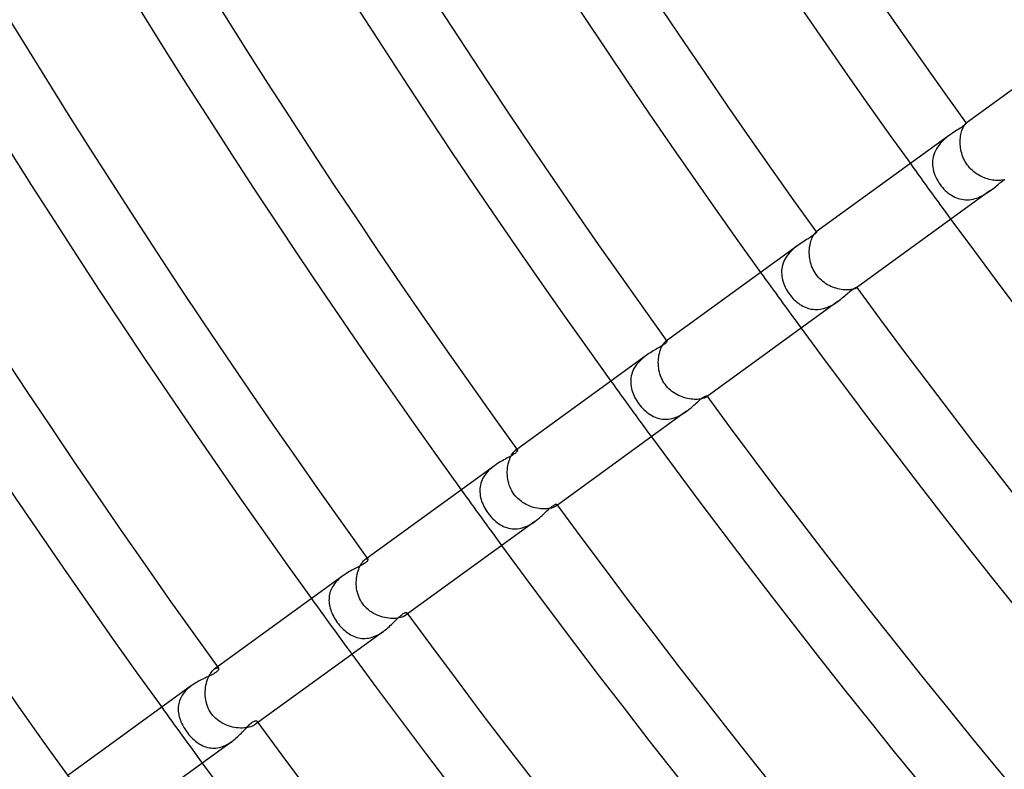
# Model space of a CAD drawing. Header units: millimetres. Extents: x -660 to 660, y -630 to 630.
# Tile 7 of 125: x -419 to -362, y -300 to -256. Entities that reach past the tile are written whole.
import ezdxf

# ---------------------------------------------------------------- set-up
doc = ezdxf.new("R2010")
doc.units = ezdxf.units.MM
doc.layers.add('HIDDEN', color=7, linetype='Continuous')
doc.layers.add('THICK', color=7, linetype='Continuous')

msp = doc.modelspace()

# ---------------------------------------------------------------- linework, layer by layer
at = {"layer": 'HIDDEN'}
for p, q in [((-364.458, -262.579), (-364.435, -262.51)), ((-364.435, -262.51), (-364.41, -262.448)), ((-364.41, -262.448), (-364.385, -262.391)), ((-364.385, -262.391), (-364.361, -262.34)), ((-364.361, -262.34), (-364.337, -262.296)), ((-364.337, -262.296), (-364.314, -262.259)), ((-364.314, -262.259), (-364.292, -262.227)), ((-364.292, -262.227), (-364.272, -262.201)), ((-364.272, -262.201), (-364.255, -262.18)), ((-364.255, -262.18), (-364.241, -262.165)), ((-364.241, -262.165), (-364.229, -262.156)), ((-364.218, -262.148), (-364.229, -262.156)), ((-364.229, -262.156), (-364.226, -262.154)), ((-364.226, -262.154), (-364.223, -262.152)), ((-364.223, -262.152), (-364.22, -262.151)), ((-364.22, -262.151), (-364.218, -262.15)), ((-364.218, -262.15), (-364.217, -262.151)), ((-364.217, -262.151), (-364.216, -262.151)), ((-365.463, -263.072), (-365.553, -263.155)), ((-365.37, -262.993), (-365.463, -263.072)), ((-365.276, -262.919), (-365.37, -262.993)), ((-365.182, -262.848), (-365.276, -262.919)), ((-364.559, -263.185), (-364.554, -263.088)), ((-364.554, -263.088), (-364.545, -262.994)), ((-364.545, -262.994), (-364.533, -262.902)), ((-364.533, -262.902), (-364.518, -262.814)), ((-364.518, -262.814), (-364.5, -262.731)), ((-364.5, -262.731), (-364.48, -262.652)), ((-364.48, -262.652), (-364.458, -262.579)), ((-365.942, -263.642), (-366, -263.751)), ((-365.876, -263.536), (-365.942, -263.642)), ((-365.804, -263.435), (-365.876, -263.536)), ((-365.725, -263.337), (-365.804, -263.435)), ((-365.641, -263.243), (-365.725, -263.337)), ((-365.553, -263.155), (-365.641, -263.243)), ((-364.56, -263.284), (-364.559, -263.185)), ((-364.556, -263.385), (-364.56, -263.284)), ((-364.549, -263.487), (-364.556, -263.385)), ((-364.537, -263.589), (-364.549, -263.487)), ((-364.52, -263.692), (-364.537, -263.589)), ((-366.146, -264.214), (-366.16, -264.333)), ((-366.123, -264.096), (-366.146, -264.214)), ((-366.091, -263.979), (-366.123, -264.096)), ((-366.05, -263.864), (-366.091, -263.979)), ((-366, -263.751), (-366.05, -263.864)), ((-364.498, -263.795), (-364.52, -263.692)), ((-364.472, -263.897), (-364.498, -263.795)), ((-364.44, -263.999), (-364.472, -263.897)), ((-364.404, -264.099), (-364.44, -263.999)), ((-364.363, -264.197), (-364.404, -264.099)), ((-364.316, -264.294), (-364.363, -264.197)), ((-366.16, -264.333), (-366.165, -264.453)), ((-366.165, -264.453), (-366.162, -264.574)), ((-366.162, -264.574), (-366.15, -264.694)), ((-366.15, -264.694), (-366.13, -264.813)), ((-364.265, -264.388), (-364.316, -264.294)), ((-364.209, -264.48), (-364.265, -264.388)), ((-364.148, -264.569), (-364.209, -264.48)), ((-364.083, -264.653), (-364.148, -264.569)), ((-364.014, -264.734), (-364.083, -264.653)), ((-363.941, -264.812), (-364.014, -264.734)), ((-366.13, -264.813), (-366.103, -264.932)), ((-366.103, -264.932), (-366.068, -265.05)), ((-366.068, -265.05), (-366.026, -265.166)), ((-366.026, -265.166), (-365.977, -265.28)), ((-365.977, -265.28), (-365.923, -265.393)), ((-363.864, -264.885), (-363.941, -264.812)), ((-363.784, -264.955), (-363.864, -264.885)), ((-363.7, -265.02), (-363.784, -264.955)), ((-363.614, -265.081), (-363.7, -265.02)), ((-363.525, -265.138), (-363.614, -265.081)), ((-363.435, -265.19), (-363.525, -265.138)), ((-363.342, -265.238), (-363.435, -265.19)), ((-363.249, -265.282), (-363.342, -265.238)), ((-363.155, -265.321), (-363.249, -265.282)), ((-363.06, -265.355), (-363.155, -265.321)), ((-362.965, -265.385), (-363.06, -265.355)), ((-365.923, -265.393), (-365.862, -265.503)), ((-365.862, -265.503), (-365.795, -265.61)), ((-365.795, -265.61), (-365.724, -265.714)), ((-365.724, -265.714), (-365.654, -265.805)), ((-365.654, -265.805), (-365.581, -265.893)), ((-365.581, -265.893), (-365.504, -265.978)), ((-362.872, -265.411), (-362.965, -265.385)), ((-362.78, -265.432), (-362.872, -265.411)), ((-362.689, -265.449), (-362.78, -265.432)), ((-362.601, -265.462), (-362.689, -265.449)), ((-362.515, -265.471), (-362.601, -265.462)), ((-362.433, -265.477), (-362.515, -265.471)), ((-362.356, -265.479), (-362.433, -265.477)), ((-362.283, -265.478), (-362.356, -265.479)), ((-362.216, -265.474), (-362.283, -265.478)), ((-362.154, -265.468), (-362.216, -265.474)), ((-362.097, -265.46), (-362.154, -265.468)), ((-362.047, -265.451), (-362.097, -265.46)), ((-362.003, -265.441), (-362.047, -265.451)), ((-361.966, -265.43), (-362.003, -265.441)), ((-365.504, -265.978), (-365.423, -266.058)), ((-365.423, -266.058), (-365.34, -266.134)), ((-365.34, -266.134), (-365.253, -266.205)), ((-365.253, -266.205), (-365.163, -266.271)), ((-365.163, -266.271), (-365.071, -266.332)), ((-365.071, -266.332), (-364.976, -266.388)), ((-364.976, -266.388), (-364.879, -266.437)), ((-364.879, -266.437), (-364.779, -266.481)), ((-364.779, -266.481), (-364.677, -266.518)), ((-364.677, -266.518), (-364.573, -266.548)), ((-363.705, -266.533), (-363.597, -266.5)), ((-363.597, -266.5), (-363.492, -266.461)), ((-363.492, -266.461), (-363.389, -266.417)), ((-363.389, -266.417), (-363.288, -266.369)), ((-363.288, -266.369), (-363.19, -266.317)), ((-363.19, -266.317), (-363.095, -266.261)), ((-363.095, -266.261), (-363.003, -266.203)), ((-363.003, -266.203), (-362.915, -266.144)), ((-362.915, -266.144), (-362.83, -266.084)), ((-364.573, -266.548), (-364.467, -266.572)), ((-364.467, -266.572), (-364.36, -266.588)), ((-364.36, -266.588), (-364.252, -266.597)), ((-364.252, -266.597), (-364.142, -266.598)), ((-364.142, -266.598), (-364.032, -266.593)), ((-364.032, -266.593), (-363.922, -266.58)), ((-363.922, -266.58), (-363.813, -266.56)), ((-363.813, -266.56), (-363.705, -266.533)), ((-373.183, -268.862), (-373.154, -268.793)), ((-373.154, -268.793), (-373.124, -268.732)), ((-373.124, -268.732), (-373.095, -268.677)), ((-373.095, -268.677), (-373.066, -268.629)), ((-373.066, -268.629), (-373.038, -268.588)), ((-373.038, -268.588), (-373.011, -268.554)), ((-373.011, -268.554), (-372.987, -268.526)), ((-372.987, -268.526), (-372.965, -268.504)), ((-372.965, -268.504), (-372.946, -268.489)), ((-372.915, -268.467), (-372.946, -268.489)), ((-372.946, -268.489), (-372.936, -268.483)), ((-372.936, -268.483), (-372.928, -268.478)), ((-372.928, -268.478), (-372.921, -268.475)), ((-372.921, -268.475), (-372.915, -268.474)), ((-372.915, -268.474), (-372.911, -268.475)), ((-372.911, -268.475), (-372.908, -268.477)), ((-374.086, -269.319), (-374.174, -269.389)), ((-373.998, -269.253), (-374.086, -269.319)), ((-373.31, -269.385), (-373.297, -269.287)), ((-373.297, -269.287), (-373.279, -269.192)), ((-373.279, -269.192), (-373.259, -269.101)), ((-373.259, -269.101), (-373.236, -269.016)), ((-373.236, -269.016), (-373.21, -268.936)), ((-373.21, -268.936), (-373.183, -268.862)), ((-374.64, -269.888), (-374.701, -269.984)), ((-374.573, -269.795), (-374.64, -269.888)), ((-374.501, -269.707), (-374.573, -269.795)), ((-374.425, -269.622), (-374.501, -269.707)), ((-374.344, -269.54), (-374.425, -269.622)), ((-374.26, -269.462), (-374.344, -269.54)), ((-374.174, -269.389), (-374.26, -269.462)), ((-373.326, -269.695), (-373.325, -269.59)), ((-373.321, -269.803), (-373.326, -269.695)), ((-373.325, -269.59), (-373.32, -269.486)), ((-373.312, -269.911), (-373.321, -269.803)), ((-373.32, -269.486), (-373.31, -269.385)), ((-373.298, -270.02), (-373.312, -269.911)), ((-374.901, -270.499), (-374.919, -270.607)), ((-374.876, -270.392), (-374.901, -270.499)), ((-374.843, -270.287), (-374.876, -270.392)), ((-374.803, -270.184), (-374.843, -270.287)), ((-374.756, -270.083), (-374.803, -270.184)), ((-374.701, -269.984), (-374.756, -270.083)), ((-373.279, -270.128), (-373.298, -270.02)), ((-373.254, -270.236), (-373.279, -270.128)), ((-373.223, -270.343), (-373.254, -270.236)), ((-373.187, -270.449), (-373.223, -270.343)), ((-373.146, -270.553), (-373.187, -270.449)), ((-374.929, -270.716), (-374.932, -270.825)), ((-374.932, -270.825), (-374.928, -270.933)), ((-374.919, -270.607), (-374.929, -270.716)), ((-374.928, -270.933), (-374.917, -271.042)), ((-374.917, -271.042), (-374.899, -271.151)), ((-373.098, -270.655), (-373.146, -270.553)), ((-373.045, -270.755), (-373.098, -270.655)), ((-372.987, -270.851), (-373.045, -270.755)), ((-372.923, -270.945), (-372.987, -270.851)), ((-372.855, -271.033), (-372.923, -270.945)), ((-372.782, -271.118), (-372.855, -271.033)), ((-374.899, -271.151), (-374.875, -271.259)), ((-374.875, -271.259), (-374.844, -271.366)), ((-374.844, -271.366), (-374.808, -271.473)), ((-374.808, -271.473), (-374.766, -271.578)), ((-374.766, -271.578), (-374.719, -271.681)), ((-372.705, -271.198), (-372.782, -271.118)), ((-372.623, -271.274), (-372.705, -271.198)), ((-372.538, -271.346), (-372.623, -271.274)), ((-372.449, -271.413), (-372.538, -271.346)), ((-372.357, -271.475), (-372.449, -271.413)), ((-372.262, -271.532), (-372.357, -271.475)), ((-372.165, -271.584), (-372.262, -271.532)), ((-372.067, -271.631), (-372.165, -271.584)), ((-371.967, -271.674), (-372.067, -271.631)), ((-374.719, -271.681), (-374.667, -271.783)), ((-374.667, -271.783), (-374.609, -271.884)), ((-374.609, -271.884), (-374.547, -271.982)), ((-374.547, -271.982), (-374.481, -272.077)), ((-374.481, -272.077), (-374.415, -272.164)), ((-374.415, -272.164), (-374.346, -272.248)), ((-371.866, -271.711), (-371.967, -271.674)), ((-371.765, -271.743), (-371.866, -271.711)), ((-371.665, -271.771), (-371.765, -271.743)), ((-371.566, -271.793), (-371.665, -271.771)), ((-371.469, -271.811), (-371.566, -271.793)), ((-371.373, -271.824), (-371.469, -271.811)), ((-371.28, -271.833), (-371.373, -271.824)), ((-371.191, -271.837), (-371.28, -271.833)), ((-371.106, -271.838), (-371.191, -271.837)), ((-371.027, -271.835), (-371.106, -271.838)), ((-370.953, -271.829), (-371.027, -271.835)), ((-370.885, -271.82), (-370.953, -271.829)), ((-370.822, -271.809), (-370.885, -271.82)), ((-370.767, -271.796), (-370.822, -271.809)), ((-370.719, -271.782), (-370.767, -271.796)), ((-370.678, -271.768), (-370.719, -271.782)), ((-370.643, -271.753), (-370.678, -271.768)), ((-370.616, -271.739), (-370.643, -271.753)), ((-370.595, -271.725), (-370.616, -271.739)), ((-370.564, -271.703), (-370.595, -271.725)), ((-370.586, -271.718), (-370.595, -271.725)), ((-370.579, -271.711), (-370.586, -271.718)), ((-370.574, -271.706), (-370.579, -271.711)), ((-370.571, -271.7), (-370.574, -271.706)), ((-370.572, -271.693), (-370.571, -271.696)), ((-370.571, -271.696), (-370.571, -271.7)), ((-374.346, -272.248), (-374.273, -272.329)), ((-374.273, -272.329), (-374.198, -272.406)), ((-374.198, -272.406), (-374.12, -272.48)), ((-374.12, -272.48), (-374.039, -272.549)), ((-374.039, -272.549), (-373.955, -272.614)), ((-373.955, -272.614), (-373.869, -272.675)), ((-373.869, -272.675), (-373.781, -272.73)), ((-373.781, -272.73), (-373.691, -272.781)), ((-373.691, -272.781), (-373.598, -272.826)), ((-372.287, -272.849), (-372.188, -272.808)), ((-372.188, -272.808), (-372.091, -272.763)), ((-372.091, -272.763), (-371.997, -272.714)), ((-371.997, -272.714), (-371.905, -272.661)), ((-371.905, -272.661), (-371.816, -272.606)), ((-371.816, -272.606), (-371.73, -272.548)), ((-371.73, -272.548), (-371.646, -272.489)), ((-373.598, -272.826), (-373.504, -272.866)), ((-373.504, -272.866), (-373.407, -272.9)), ((-373.407, -272.9), (-373.309, -272.927)), ((-373.309, -272.927), (-373.209, -272.949)), ((-373.209, -272.949), (-373.108, -272.964)), ((-373.108, -272.964), (-373.006, -272.972)), ((-373.006, -272.972), (-372.903, -272.974)), ((-372.903, -272.974), (-372.799, -272.969)), ((-372.799, -272.969), (-372.695, -272.957)), ((-372.695, -272.957), (-372.592, -272.939)), ((-372.592, -272.939), (-372.489, -272.915)), ((-372.489, -272.915), (-372.388, -272.885)), ((-372.388, -272.885), (-372.287, -272.849)), ((-381.889, -275.12), (-381.855, -275.057)), ((-381.855, -275.057), (-381.821, -275.001)), ((-381.821, -275.001), (-381.788, -274.952)), ((-381.788, -274.952), (-381.755, -274.91)), ((-381.755, -274.91), (-381.724, -274.876)), ((-381.724, -274.876), (-381.696, -274.848)), ((-381.696, -274.848), (-381.67, -274.827)), ((-381.613, -274.786), (-381.67, -274.827)), ((-381.67, -274.827), (-381.652, -274.815)), ((-381.652, -274.815), (-381.636, -274.807)), ((-381.636, -274.807), (-381.622, -274.802)), ((-381.622, -274.802), (-381.611, -274.801)), ((-381.611, -274.801), (-381.603, -274.802)), ((-381.603, -274.802), (-381.597, -274.807)), ((-382.807, -275.654), (-382.893, -275.718)), ((-382.071, -275.73), (-382.055, -275.628)), ((-382.055, -275.628), (-382.034, -275.531)), ((-382.034, -275.531), (-382.01, -275.438)), ((-382.01, -275.438), (-381.983, -275.35)), ((-381.983, -275.35), (-381.954, -275.267)), ((-381.954, -275.267), (-381.922, -275.191)), ((-381.922, -275.191), (-381.889, -275.12)), ((-383.354, -276.173), (-383.417, -276.261)), ((-383.286, -276.088), (-383.354, -276.173)), ((-383.214, -276.007), (-383.286, -276.088)), ((-383.138, -275.929), (-383.214, -276.007)), ((-383.059, -275.855), (-383.138, -275.929)), ((-382.977, -275.785), (-383.059, -275.855)), ((-382.893, -275.718), (-382.977, -275.785)), ((-382.094, -276.049), (-382.091, -275.941)), ((-382.092, -276.159), (-382.094, -276.049)), ((-382.085, -276.27), (-382.092, -276.159)), ((-382.091, -275.941), (-382.083, -275.834)), ((-382.083, -275.834), (-382.071, -275.73)), ((-383.64, -276.737), (-383.665, -276.838)), ((-383.608, -276.637), (-383.64, -276.737)), ((-383.57, -276.54), (-383.608, -276.637)), ((-383.526, -276.444), (-383.57, -276.54)), ((-383.475, -276.352), (-383.526, -276.444)), ((-383.417, -276.261), (-383.475, -276.352)), ((-382.072, -276.382), (-382.085, -276.27)), ((-382.054, -276.493), (-382.072, -276.382)), ((-382.03, -276.603), (-382.054, -276.493)), ((-382.001, -276.712), (-382.03, -276.603)), ((-381.965, -276.82), (-382.001, -276.712)), ((-383.693, -277.041), (-383.697, -277.144)), ((-383.697, -277.144), (-383.695, -277.247)), ((-383.695, -277.247), (-383.687, -277.35)), ((-383.682, -276.939), (-383.693, -277.041)), ((-383.687, -277.35), (-383.672, -277.453)), ((-383.665, -276.838), (-383.682, -276.939)), ((-381.924, -276.926), (-381.965, -276.82)), ((-381.877, -277.03), (-381.924, -276.926)), ((-381.824, -277.131), (-381.877, -277.03)), ((-381.765, -277.228), (-381.824, -277.131)), ((-381.701, -277.322), (-381.765, -277.228)), ((-381.63, -277.413), (-381.701, -277.322)), ((-383.672, -277.453), (-383.651, -277.556)), ((-383.651, -277.556), (-383.625, -277.658)), ((-383.625, -277.658), (-383.594, -277.76)), ((-383.594, -277.76), (-383.557, -277.861)), ((-383.557, -277.861), (-383.515, -277.96)), ((-383.515, -277.96), (-383.468, -278.059)), ((-381.554, -277.5), (-381.63, -277.413)), ((-381.474, -277.583), (-381.554, -277.5)), ((-381.389, -277.66), (-381.474, -277.583)), ((-381.3, -277.733), (-381.389, -277.66)), ((-381.207, -277.8), (-381.3, -277.733)), ((-381.112, -277.862), (-381.207, -277.8)), ((-381.014, -277.918), (-381.112, -277.862)), ((-380.913, -277.97), (-381.014, -277.918)), ((-383.468, -278.059), (-383.416, -278.157)), ((-383.416, -278.157), (-383.361, -278.252)), ((-383.361, -278.252), (-383.301, -278.346)), ((-383.301, -278.346), (-383.237, -278.438)), ((-383.237, -278.438), (-383.166, -278.532)), ((-383.166, -278.532), (-383.091, -278.622)), ((-380.811, -278.016), (-380.913, -277.97)), ((-380.707, -278.057), (-380.811, -278.016)), ((-380.603, -278.092), (-380.707, -278.057)), ((-380.499, -278.122), (-380.603, -278.092)), ((-380.395, -278.147), (-380.499, -278.122)), ((-380.293, -278.168), (-380.395, -278.147)), ((-380.191, -278.183), (-380.293, -278.168)), ((-380.092, -278.193), (-380.191, -278.183)), ((-379.997, -278.199), (-380.092, -278.193)), ((-379.905, -278.2), (-379.997, -278.199)), ((-379.819, -278.197), (-379.905, -278.2)), ((-379.737, -278.19), (-379.819, -278.197)), ((-379.661, -278.18), (-379.737, -278.19)), ((-379.591, -278.168), (-379.661, -278.18)), ((-379.528, -278.153), (-379.591, -278.168)), ((-379.472, -278.136), (-379.528, -278.153)), ((-379.423, -278.118), (-379.472, -278.136)), ((-379.381, -278.1), (-379.423, -278.118)), ((-379.346, -278.081), (-379.381, -278.1)), ((-379.319, -278.063), (-379.346, -278.081)), ((-379.261, -278.022), (-379.319, -278.063)), ((-379.302, -278.05), (-379.319, -278.063)), ((-379.289, -278.037), (-379.302, -278.05)), ((-379.28, -278.026), (-379.289, -278.037)), ((-379.275, -278.016), (-379.28, -278.026)), ((-379.277, -278), (-379.274, -278.007)), ((-379.274, -278.007), (-379.275, -278.016)), ((-383.091, -278.622), (-383.012, -278.709)), ((-383.012, -278.709), (-382.93, -278.792)), ((-382.93, -278.792), (-382.845, -278.871)), ((-382.845, -278.871), (-382.756, -278.945)), ((-382.756, -278.945), (-382.665, -279.014)), ((-382.665, -279.014), (-382.572, -279.077)), ((-382.572, -279.077), (-382.475, -279.134)), ((-380.852, -279.135), (-380.748, -279.079)), ((-380.748, -279.079), (-380.647, -279.019)), ((-380.647, -279.019), (-380.55, -278.956)), ((-380.55, -278.956), (-380.456, -278.89)), ((-382.475, -279.134), (-382.376, -279.186)), ((-382.376, -279.186), (-382.275, -279.23)), ((-382.275, -279.23), (-382.171, -279.269)), ((-382.171, -279.269), (-382.065, -279.3)), ((-382.065, -279.3), (-381.958, -279.323)), ((-381.958, -279.323), (-381.848, -279.339)), ((-381.848, -279.339), (-381.737, -279.347)), ((-381.737, -279.347), (-381.625, -279.347)), ((-381.625, -279.347), (-381.513, -279.339)), ((-381.513, -279.339), (-381.401, -279.324)), ((-381.401, -279.324), (-381.288, -279.3)), ((-381.288, -279.3), (-381.176, -279.268)), ((-381.176, -279.268), (-381.066, -279.23)), ((-381.066, -279.23), (-380.958, -279.185)), ((-380.958, -279.185), (-380.852, -279.135)), ((-390.617, -281.436), (-390.579, -281.373)), ((-390.579, -281.373), (-390.541, -281.318)), ((-390.541, -281.318), (-390.503, -281.27)), ((-390.503, -281.27), (-390.467, -281.229)), ((-390.467, -281.229), (-390.432, -281.196)), ((-390.432, -281.196), (-390.4, -281.17)), ((-390.309, -281.104), (-390.4, -281.17)), ((-390.4, -281.17), (-390.371, -281.151)), ((-390.371, -281.151), (-390.346, -281.139)), ((-390.346, -281.139), (-390.324, -281.132)), ((-390.324, -281.132), (-390.306, -281.13)), ((-390.306, -281.13), (-390.292, -281.133)), ((-390.292, -281.133), (-390.283, -281.141)), ((-390.83, -282.056), (-390.809, -281.952)), ((-390.809, -281.952), (-390.785, -281.853)), ((-390.785, -281.853), (-390.756, -281.758)), ((-390.756, -281.758), (-390.725, -281.668)), ((-390.725, -281.668), (-390.691, -281.584)), ((-390.691, -281.584), (-390.655, -281.507)), ((-390.655, -281.507), (-390.617, -281.436)), ((-392.099, -282.505), (-392.165, -282.593)), ((-392.028, -282.42), (-392.099, -282.505)), ((-391.95, -282.338), (-392.028, -282.42)), ((-391.87, -282.26), (-391.95, -282.338)), ((-391.786, -282.187), (-391.87, -282.26)), ((-391.7, -282.117), (-391.786, -282.187)), ((-391.611, -282.05), (-391.7, -282.117)), ((-390.865, -282.498), (-390.864, -282.385)), ((-390.86, -282.612), (-390.865, -282.498)), ((-390.864, -282.385), (-390.857, -282.273)), ((-390.857, -282.273), (-390.846, -282.163)), ((-390.846, -282.163), (-390.83, -282.056)), ((-392.401, -283.074), (-392.426, -283.176)), ((-392.368, -282.974), (-392.401, -283.074)), ((-392.327, -282.875), (-392.368, -282.974)), ((-392.28, -282.778), (-392.327, -282.875)), ((-392.226, -282.684), (-392.28, -282.778)), ((-392.165, -282.593), (-392.226, -282.684)), ((-390.85, -282.727), (-390.86, -282.612)), ((-390.834, -282.842), (-390.85, -282.727)), ((-390.812, -282.956), (-390.834, -282.842)), ((-390.784, -283.07), (-390.812, -282.956)), ((-390.749, -283.181), (-390.784, -283.07)), ((-392.457, -283.381), (-392.461, -283.485)), ((-392.461, -283.485), (-392.459, -283.59)), ((-392.459, -283.59), (-392.45, -283.694)), ((-392.445, -283.278), (-392.457, -283.381)), ((-392.426, -283.176), (-392.445, -283.278)), ((-390.708, -283.291), (-390.749, -283.181)), ((-390.661, -283.398), (-390.708, -283.291)), ((-390.607, -283.503), (-390.661, -283.398)), ((-390.547, -283.604), (-390.607, -283.503)), ((-390.481, -283.701), (-390.547, -283.604)), ((-392.45, -283.694), (-392.435, -283.799)), ((-392.435, -283.799), (-392.414, -283.903)), ((-392.414, -283.903), (-392.387, -284.006)), ((-392.387, -284.006), (-392.355, -284.109)), ((-392.355, -284.109), (-392.317, -284.212)), ((-392.317, -284.212), (-392.274, -284.313)), ((-390.409, -283.794), (-390.481, -283.701)), ((-390.331, -283.882), (-390.409, -283.794)), ((-390.248, -283.966), (-390.331, -283.882)), ((-390.161, -284.044), (-390.248, -283.966)), ((-390.069, -284.117), (-390.161, -284.044)), ((-389.974, -284.184), (-390.069, -284.117)), ((-389.875, -284.246), (-389.974, -284.184)), ((-389.773, -284.302), (-389.875, -284.246)), ((-392.274, -284.313), (-392.226, -284.413)), ((-392.226, -284.413), (-392.173, -284.512)), ((-392.173, -284.512), (-392.116, -284.609)), ((-392.116, -284.609), (-392.055, -284.705)), ((-392.055, -284.705), (-391.99, -284.798)), ((-391.99, -284.798), (-391.922, -284.888)), ((-389.669, -284.353), (-389.773, -284.302)), ((-389.563, -284.398), (-389.669, -284.353)), ((-389.456, -284.438), (-389.563, -284.398)), ((-389.348, -284.472), (-389.456, -284.438)), ((-389.239, -284.5), (-389.348, -284.472)), ((-389.131, -284.523), (-389.239, -284.5)), ((-389.024, -284.541), (-389.131, -284.523)), ((-388.92, -284.554), (-389.024, -284.541)), ((-388.818, -284.561), (-388.92, -284.554)), ((-388.719, -284.564), (-388.818, -284.561)), ((-388.623, -284.561), (-388.719, -284.564)), ((-388.533, -284.555), (-388.623, -284.561)), ((-388.448, -284.544), (-388.533, -284.555)), ((-388.37, -284.531), (-388.448, -284.544)), ((-388.298, -284.514), (-388.37, -284.531)), ((-388.233, -284.495), (-388.298, -284.514)), ((-388.175, -284.473), (-388.233, -284.495)), ((-388.125, -284.451), (-388.175, -284.473)), ((-388.083, -284.429), (-388.125, -284.451)), ((-388.048, -284.406), (-388.083, -284.429)), ((-387.958, -284.34), (-388.048, -284.406)), ((-388.022, -284.385), (-388.048, -284.406)), ((-388.002, -284.364), (-388.022, -284.385)), ((-387.989, -284.346), (-388.002, -284.364)), ((-387.982, -284.329), (-387.989, -284.346)), ((-387.985, -284.304), (-387.981, -284.315)), ((-387.981, -284.315), (-387.982, -284.329)), ((-391.922, -284.888), (-391.85, -284.976)), ((-391.85, -284.976), (-391.775, -285.06)), ((-391.775, -285.06), (-391.697, -285.14)), ((-391.697, -285.14), (-391.617, -285.217)), ((-391.617, -285.217), (-391.534, -285.289)), ((-391.534, -285.289), (-391.448, -285.357)), ((-391.448, -285.357), (-391.36, -285.42)), ((-389.443, -285.41), (-389.35, -285.349)), ((-389.35, -285.349), (-389.26, -285.286)), ((-391.36, -285.42), (-391.27, -285.478)), ((-391.27, -285.478), (-391.177, -285.53)), ((-391.177, -285.53), (-391.083, -285.576)), ((-391.083, -285.576), (-390.986, -285.617)), ((-390.986, -285.617), (-390.888, -285.651)), ((-390.888, -285.651), (-390.787, -285.679)), ((-390.787, -285.679), (-390.685, -285.7)), ((-390.685, -285.7), (-390.581, -285.714)), ((-390.581, -285.714), (-390.477, -285.721)), ((-390.477, -285.721), (-390.372, -285.72)), ((-390.372, -285.72), (-390.266, -285.712)), ((-390.266, -285.712), (-390.159, -285.697)), ((-390.159, -285.697), (-390.052, -285.674)), ((-390.052, -285.674), (-389.947, -285.645)), ((-389.947, -285.645), (-389.843, -285.609)), ((-389.843, -285.609), (-389.74, -285.567)), ((-389.74, -285.567), (-389.639, -285.52)), ((-389.639, -285.52), (-389.54, -285.467)), ((-389.54, -285.467), (-389.443, -285.41)), ((-399.297, -287.685), (-399.254, -287.631)), ((-399.254, -287.631), (-399.212, -287.584)), ((-399.212, -287.584), (-399.172, -287.546)), ((-399.172, -287.546), (-399.134, -287.515)), ((-399.007, -287.423), (-399.134, -287.516)), ((-399.134, -287.515), (-399.093, -287.49)), ((-399.093, -287.49), (-399.057, -287.472)), ((-399.057, -287.472), (-399.026, -287.464)), ((-399.026, -287.464), (-399, -287.462)), ((-399, -287.462), (-398.98, -287.468)), ((-398.98, -287.468), (-398.966, -287.479)), ((-399.561, -288.267), (-399.532, -288.166)), ((-399.532, -288.166), (-399.499, -288.07)), ((-399.499, -288.07), (-399.462, -287.979)), ((-399.462, -287.979), (-399.423, -287.894)), ((-399.423, -287.894), (-399.382, -287.817)), ((-399.382, -287.817), (-399.34, -287.747)), ((-399.34, -287.747), (-399.297, -287.685)), ((-400.785, -288.773), (-400.85, -288.847)), ((-400.716, -288.701), (-400.785, -288.773)), ((-400.644, -288.632), (-400.716, -288.701)), ((-400.568, -288.566), (-400.644, -288.632)), ((-400.49, -288.503), (-400.568, -288.566)), ((-400.41, -288.443), (-400.49, -288.503)), ((-399.638, -288.828), (-399.633, -288.711)), ((-399.633, -288.711), (-399.623, -288.596)), ((-399.623, -288.596), (-399.607, -288.483)), ((-399.607, -288.483), (-399.586, -288.373)), ((-399.586, -288.373), (-399.561, -288.267)), ((-401.136, -289.341), (-401.165, -289.429)), ((-401.102, -289.254), (-401.136, -289.341)), ((-401.063, -289.169), (-401.102, -289.254)), ((-401.017, -289.086), (-401.063, -289.169)), ((-400.966, -289.004), (-401.017, -289.086)), ((-400.91, -288.924), (-400.966, -289.004)), ((-400.85, -288.847), (-400.91, -288.924)), ((-399.637, -288.947), (-399.638, -288.828)), ((-399.63, -289.066), (-399.637, -288.947)), ((-399.616, -289.185), (-399.63, -289.066)), ((-399.597, -289.304), (-399.616, -289.185)), ((-399.57, -289.421), (-399.597, -289.304)), ((-401.222, -289.789), (-401.223, -289.88)), ((-401.223, -289.88), (-401.219, -289.971)), ((-401.216, -289.698), (-401.222, -289.789)), ((-401.219, -289.971), (-401.209, -290.062)), ((-401.205, -289.608), (-401.216, -289.698)), ((-401.188, -289.518), (-401.205, -289.608)), ((-401.165, -289.429), (-401.188, -289.518)), ((-399.537, -289.538), (-399.57, -289.421)), ((-399.496, -289.653), (-399.537, -289.538)), ((-399.449, -289.765), (-399.496, -289.653)), ((-399.394, -289.874), (-399.449, -289.765)), ((-399.332, -289.98), (-399.394, -289.874)), ((-401.209, -290.062), (-401.195, -290.153)), ((-401.195, -290.153), (-401.176, -290.244)), ((-401.176, -290.244), (-401.152, -290.335)), ((-401.152, -290.335), (-401.124, -290.427)), ((-401.124, -290.427), (-401.091, -290.519)), ((-401.091, -290.519), (-401.054, -290.611)), ((-399.263, -290.082), (-399.332, -289.98)), ((-399.19, -290.176), (-399.263, -290.082)), ((-399.111, -290.265), (-399.19, -290.176)), ((-399.026, -290.35), (-399.111, -290.265)), ((-398.936, -290.428), (-399.026, -290.35)), ((-398.842, -290.502), (-398.936, -290.428)), ((-398.743, -290.569), (-398.842, -290.502)), ((-401.054, -290.611), (-401.012, -290.703)), ((-401.012, -290.703), (-400.966, -290.796)), ((-400.966, -290.796), (-400.915, -290.888)), ((-400.915, -290.888), (-400.86, -290.979)), ((-400.86, -290.979), (-400.802, -291.069)), ((-400.802, -291.069), (-400.741, -291.156)), ((-398.64, -290.631), (-398.743, -290.569)), ((-398.535, -290.687), (-398.64, -290.631)), ((-398.427, -290.737), (-398.535, -290.687)), ((-398.316, -290.781), (-398.427, -290.737)), ((-398.205, -290.82), (-398.316, -290.781)), ((-398.092, -290.852), (-398.205, -290.82)), ((-397.979, -290.879), (-398.092, -290.852)), ((-397.867, -290.9), (-397.979, -290.879)), ((-397.756, -290.915), (-397.867, -290.9)), ((-397.647, -290.925), (-397.756, -290.915)), ((-397.539, -290.929), (-397.647, -290.925)), ((-397.436, -290.928), (-397.539, -290.929)), ((-397.337, -290.922), (-397.436, -290.928)), ((-397.244, -290.911), (-397.337, -290.922)), ((-397.156, -290.897), (-397.244, -290.911)), ((-397.074, -290.878), (-397.156, -290.897)), ((-397, -290.856), (-397.074, -290.878)), ((-396.933, -290.832), (-397, -290.856)), ((-396.875, -290.806), (-396.933, -290.832)), ((-396.825, -290.779), (-396.875, -290.806)), ((-396.783, -290.751), (-396.825, -290.779)), ((-396.655, -290.659), (-396.783, -290.752)), ((-396.746, -290.721), (-396.783, -290.751)), ((-396.718, -290.692), (-396.746, -290.721)), ((-396.7, -290.665), (-396.718, -290.692)), ((-396.691, -290.641), (-396.7, -290.665)), ((-396.696, -290.603), (-396.69, -290.62)), ((-396.69, -290.62), (-396.691, -290.641)), ((-400.741, -291.156), (-400.674, -291.244)), ((-400.674, -291.244), (-400.605, -291.33)), ((-400.605, -291.33), (-400.533, -291.412)), ((-400.533, -291.412), (-400.458, -291.49)), ((-400.458, -291.49), (-400.381, -291.565)), ((-400.381, -291.565), (-400.302, -291.636)), ((-400.302, -291.636), (-400.221, -291.703)), ((-398.146, -291.74), (-398.059, -291.679)), ((-400.221, -291.703), (-400.138, -291.765)), ((-400.138, -291.765), (-400.053, -291.823)), ((-400.053, -291.823), (-399.967, -291.875)), ((-399.967, -291.875), (-399.878, -291.923)), ((-399.878, -291.923), (-399.787, -291.965)), ((-399.787, -291.965), (-399.695, -292.002)), ((-399.695, -292.002), (-399.601, -292.032)), ((-399.601, -292.032), (-399.506, -292.057)), ((-399.506, -292.057), (-399.409, -292.075)), ((-399.409, -292.075), (-399.312, -292.087)), ((-399.312, -292.087), (-399.213, -292.093)), ((-399.213, -292.093), (-399.113, -292.091)), ((-399.113, -292.091), (-399.012, -292.083)), ((-399.012, -292.083), (-398.912, -292.068)), ((-398.912, -292.068), (-398.812, -292.047)), ((-398.812, -292.047), (-398.712, -292.019)), ((-398.712, -292.019), (-398.614, -291.986)), ((-398.614, -291.986), (-398.516, -291.946)), ((-398.516, -291.946), (-398.42, -291.901)), ((-398.42, -291.901), (-398.326, -291.851)), ((-398.326, -291.851), (-398.235, -291.797)), ((-398.235, -291.797), (-398.146, -291.74)), ((-408.012, -293.998), (-407.964, -293.944)), ((-407.964, -293.944), (-407.917, -293.9)), ((-407.917, -293.9), (-407.872, -293.864)), ((-407.703, -293.742), (-407.872, -293.864)), ((-407.872, -293.864), (-407.819, -293.83)), ((-407.819, -293.83), (-407.77, -293.808)), ((-407.77, -293.808), (-407.728, -293.798)), ((-407.728, -293.798), (-407.692, -293.797)), ((-407.692, -293.797), (-407.664, -293.806)), ((-407.664, -293.806), (-407.645, -293.822)), ((-408.313, -294.587), (-408.279, -294.483)), ((-408.279, -294.483), (-408.24, -294.385)), ((-408.24, -294.385), (-408.198, -294.292)), ((-408.198, -294.292), (-408.154, -294.206)), ((-408.154, -294.206), (-408.107, -294.129)), ((-408.107, -294.129), (-408.06, -294.059)), ((-408.06, -294.059), (-408.012, -293.998)), ((-409.503, -295.085), (-409.569, -295.156)), ((-409.433, -295.018), (-409.503, -295.085)), ((-409.36, -294.954), (-409.433, -295.018)), ((-409.284, -294.892), (-409.36, -294.954)), ((-409.206, -294.833), (-409.284, -294.892)), ((-408.411, -295.167), (-408.403, -295.046)), ((-408.403, -295.046), (-408.388, -294.926)), ((-408.388, -294.926), (-408.368, -294.809)), ((-408.368, -294.809), (-408.343, -294.696)), ((-408.343, -294.696), (-408.313, -294.587)), ((-409.872, -295.624), (-409.904, -295.708)), ((-409.834, -295.541), (-409.872, -295.624)), ((-409.791, -295.46), (-409.834, -295.541)), ((-409.743, -295.381), (-409.791, -295.46)), ((-409.69, -295.304), (-409.743, -295.381)), ((-409.632, -295.229), (-409.69, -295.304)), ((-409.569, -295.156), (-409.632, -295.229)), ((-408.414, -295.289), (-408.411, -295.167)), ((-408.41, -295.412), (-408.414, -295.289)), ((-408.399, -295.536), (-408.41, -295.412)), ((-408.381, -295.659), (-408.399, -295.536)), ((-408.357, -295.781), (-408.381, -295.659)), ((-409.978, -296.053), (-409.983, -296.14)), ((-409.983, -296.14), (-409.983, -296.228)), ((-409.983, -296.228), (-409.979, -296.316)), ((-409.968, -295.966), (-409.978, -296.053)), ((-409.952, -295.879), (-409.968, -295.966)), ((-409.931, -295.793), (-409.952, -295.879)), ((-409.904, -295.708), (-409.931, -295.793)), ((-408.324, -295.902), (-408.357, -295.781)), ((-408.285, -296.021), (-408.324, -295.902)), ((-408.237, -296.137), (-408.285, -296.021)), ((-408.182, -296.25), (-408.237, -296.137)), ((-408.119, -296.359), (-408.182, -296.25)), ((-409.979, -296.316), (-409.969, -296.404)), ((-409.969, -296.404), (-409.955, -296.492)), ((-409.955, -296.492), (-409.937, -296.58)), ((-409.937, -296.58), (-409.914, -296.668)), ((-409.914, -296.668), (-409.887, -296.755)), ((-409.887, -296.755), (-409.856, -296.843)), ((-408.048, -296.464), (-408.119, -296.359)), ((-407.972, -296.562), (-408.048, -296.464)), ((-407.89, -296.654), (-407.972, -296.562)), ((-407.801, -296.74), (-407.89, -296.654)), ((-407.707, -296.82), (-407.801, -296.74)), ((-407.608, -296.894), (-407.707, -296.82)), ((-409.856, -296.843), (-409.822, -296.929)), ((-409.822, -296.929), (-409.784, -297.015)), ((-409.784, -297.015), (-409.742, -297.101)), ((-409.742, -297.101), (-409.698, -297.185)), ((-409.698, -297.185), (-409.65, -297.269)), ((-409.65, -297.269), (-409.599, -297.351)), ((-409.599, -297.351), (-409.545, -297.432)), ((-407.505, -296.962), (-407.608, -296.894)), ((-407.397, -297.024), (-407.505, -296.962)), ((-407.287, -297.079), (-407.397, -297.024)), ((-407.173, -297.128), (-407.287, -297.079)), ((-407.058, -297.17), (-407.173, -297.128)), ((-406.941, -297.207), (-407.058, -297.17)), ((-406.823, -297.237), (-406.941, -297.207)), ((-406.705, -297.261), (-406.823, -297.237)), ((-406.588, -297.278), (-406.705, -297.261)), ((-406.472, -297.29), (-406.588, -297.278)), ((-406.358, -297.296), (-406.472, -297.29)), ((-406.247, -297.296), (-406.358, -297.296)), ((-406.14, -297.29), (-406.247, -297.296)), ((-406.038, -297.28), (-406.14, -297.29)), ((-405.942, -297.264), (-406.038, -297.28)), ((-405.852, -297.244), (-405.942, -297.264)), ((-405.769, -297.22), (-405.852, -297.244)), ((-405.694, -297.193), (-405.769, -297.22)), ((-405.628, -297.164), (-405.694, -297.193)), ((-405.57, -297.133), (-405.628, -297.164)), ((-405.521, -297.1), (-405.57, -297.133)), ((-405.352, -296.978), (-405.521, -297.1)), ((-405.472, -297.06), (-405.521, -297.1)), ((-405.436, -297.021), (-405.472, -297.06)), ((-405.413, -296.984), (-405.436, -297.021)), ((-405.402, -296.95), (-405.413, -296.984)), ((-405.411, -296.898), (-405.401, -296.921)), ((-405.401, -296.921), (-405.402, -296.95)), ((-409.545, -297.432), (-409.49, -297.512)), ((-409.49, -297.512), (-409.424, -297.599)), ((-409.424, -297.599), (-409.355, -297.684)), ((-409.355, -297.684), (-409.284, -297.766)), ((-409.284, -297.766), (-409.211, -297.844)), ((-409.211, -297.844), (-409.136, -297.919)), ((-409.136, -297.919), (-409.059, -297.99)), ((-409.059, -297.99), (-408.979, -298.057)), ((-408.979, -298.057), (-408.898, -298.12)), ((-408.898, -298.12), (-408.815, -298.178)), ((-408.815, -298.178), (-408.731, -298.231)), ((-408.731, -298.231), (-408.644, -298.28)), ((-408.644, -298.28), (-408.556, -298.323)), ((-408.556, -298.323), (-408.467, -298.361)), ((-408.467, -298.361), (-408.375, -298.393)), ((-408.375, -298.393), (-408.282, -298.42)), ((-408.282, -298.42), (-408.188, -298.44)), ((-408.188, -298.44), (-408.092, -298.454)), ((-408.092, -298.454), (-407.996, -298.462)), ((-407.996, -298.462), (-407.899, -298.463)), ((-407.899, -298.463), (-407.801, -298.458)), ((-407.801, -298.458), (-407.702, -298.445)), ((-407.702, -298.445), (-407.603, -298.426)), ((-407.603, -298.426), (-407.505, -298.401)), ((-407.505, -298.401), (-407.407, -298.369)), ((-407.407, -298.369), (-407.311, -298.332)), ((-407.311, -298.332), (-407.216, -298.288)), ((-407.216, -298.288), (-407.122, -298.24)), ((-407.122, -298.24), (-407.03, -298.187)), ((-407.03, -298.187), (-406.941, -298.13)), ((-406.941, -298.13), (-406.854, -298.069))]:
    msp.add_line(p, q, dxfattribs=at)
for radius, start, end in [(452.75, 215.74687, 216.25308), (463.5, 215.75278, 216.24724), (474.25, 215.75839, 216.24162), (485, 215.76372, 216.23629), (495.75, 215.76888, 216.23114), (506.5, 215.77375, 216.22627)]:
    msp.add_arc((0, 0), radius, start, end, dxfattribs=at)
at = {"layer": 'THICK'}
for p, q in [((-356.356, -256.436), (-364.218, -262.148)), ((-364.633, -262.485), (-364.716, -262.538)), ((-364.557, -262.435), (-364.633, -262.485)), ((-364.488, -262.389), (-364.557, -262.435)), ((-364.426, -262.346), (-364.488, -262.389)), ((-364.372, -262.306), (-364.426, -262.346)), ((-364.325, -262.27), (-364.372, -262.306)), ((-364.288, -262.237), (-364.325, -262.27)), ((-364.258, -262.21), (-364.288, -262.237)), ((-364.237, -262.187), (-364.258, -262.21)), ((-364.224, -262.169), (-364.237, -262.187)), ((-364.217, -262.157), (-364.224, -262.169)), ((-364.216, -262.151), (-364.217, -262.157)), ((-365.182, -262.848), (-372.915, -268.467)), ((-365.085, -262.779), (-365.182, -262.848)), ((-364.989, -262.714), (-365.085, -262.779)), ((-364.895, -262.652), (-364.989, -262.714)), ((-364.803, -262.593), (-364.895, -262.652)), ((-364.716, -262.538), (-364.803, -262.593)), ((-362.667, -265.96), (-362.591, -265.9)), ((-362.591, -265.9), (-362.517, -265.84)), ((-362.517, -265.84), (-362.446, -265.782)), ((-362.446, -265.782), (-362.378, -265.726)), ((-362.378, -265.726), (-362.313, -265.672)), ((-362.313, -265.672), (-362.25, -265.621)), ((-362.25, -265.621), (-362.191, -265.574)), ((-362.191, -265.574), (-362.135, -265.532)), ((-362.135, -265.532), (-362.085, -265.495)), ((-362.085, -265.495), (-362.038, -265.463)), ((-362.038, -265.463), (-361.997, -265.437)), ((-361.997, -265.437), (-361.961, -265.415)), ((-362.831, -266.084), (-370.564, -271.703)), ((-362.83, -266.084), (-362.747, -266.022)), ((-362.747, -266.022), (-362.667, -265.96)), ((-373.251, -268.777), (-373.322, -268.822)), ((-373.187, -268.735), (-373.251, -268.777)), ((-373.128, -268.696), (-373.187, -268.735)), ((-373.077, -268.658), (-373.128, -268.696)), ((-373.031, -268.624), (-373.077, -268.658)), ((-372.993, -268.592), (-373.031, -268.624)), ((-372.962, -268.563), (-372.993, -268.592)), ((-372.938, -268.537), (-372.962, -268.563)), ((-372.921, -268.515), (-372.938, -268.537)), ((-372.911, -268.498), (-372.921, -268.515)), ((-372.907, -268.485), (-372.911, -268.498)), ((-372.908, -268.477), (-372.907, -268.485)), ((-373.999, -269.254), (-381.613, -274.786)), ((-373.909, -269.19), (-373.998, -269.253)), ((-373.819, -269.13), (-373.909, -269.19)), ((-373.731, -269.073), (-373.819, -269.13)), ((-373.644, -269.018), (-373.731, -269.073)), ((-373.559, -268.966), (-373.644, -269.018)), ((-373.477, -268.916), (-373.559, -268.966)), ((-373.398, -268.868), (-373.477, -268.916)), ((-373.322, -268.822), (-373.398, -268.868)), ((-371.334, -272.243), (-371.264, -272.183)), ((-371.264, -272.183), (-371.196, -272.125)), ((-371.196, -272.125), (-371.13, -272.068)), ((-371.13, -272.068), (-371.067, -272.014)), ((-371.067, -272.014), (-371.006, -271.962)), ((-371.006, -271.962), (-370.947, -271.913)), ((-370.947, -271.913), (-370.891, -271.868)), ((-370.891, -271.868), (-370.838, -271.827)), ((-370.838, -271.827), (-370.788, -271.791)), ((-370.788, -271.791), (-370.743, -271.761)), ((-370.743, -271.761), (-370.703, -271.736)), ((-370.703, -271.736), (-370.668, -271.717)), ((-370.668, -271.717), (-370.637, -271.703)), ((-370.637, -271.703), (-370.612, -271.693)), ((-370.612, -271.693), (-370.592, -271.689)), ((-370.592, -271.689), (-370.579, -271.689)), ((-370.579, -271.689), (-370.572, -271.693)), ((-371.647, -272.49), (-379.261, -278.022)), ((-371.646, -272.489), (-371.564, -272.427)), ((-371.564, -272.427), (-371.484, -272.366)), ((-371.484, -272.366), (-371.408, -272.304)), ((-371.408, -272.304), (-371.334, -272.243)), ((-381.886, -275.088), (-381.949, -275.127)), ((-381.829, -275.051), (-381.886, -275.088)), ((-381.778, -275.015), (-381.829, -275.051)), ((-381.734, -274.982), (-381.778, -275.015)), ((-381.695, -274.95), (-381.734, -274.982)), ((-381.663, -274.921), (-381.695, -274.95)), ((-381.637, -274.894), (-381.663, -274.921)), ((-381.617, -274.869), (-381.637, -274.894)), ((-381.604, -274.848), (-381.617, -274.869)), ((-381.596, -274.83), (-381.604, -274.848)), ((-381.597, -274.807), (-381.594, -274.817)), ((-381.594, -274.817), (-381.596, -274.83)), ((-382.808, -275.654), (-390.309, -281.104)), ((-382.723, -275.594), (-382.807, -275.654)), ((-382.639, -275.538), (-382.723, -275.594)), ((-382.555, -275.484), (-382.639, -275.538)), ((-382.472, -275.433), (-382.555, -275.484)), ((-382.391, -275.384), (-382.472, -275.433)), ((-382.311, -275.338), (-382.391, -275.384)), ((-382.234, -275.293), (-382.311, -275.338)), ((-382.158, -275.249), (-382.234, -275.293)), ((-382.085, -275.207), (-382.158, -275.249)), ((-382.015, -275.167), (-382.085, -275.207)), ((-381.949, -275.127), (-382.015, -275.167)), ((-380.027, -278.537), (-379.95, -278.469)), ((-379.95, -278.469), (-379.876, -278.402)), ((-379.876, -278.402), (-379.806, -278.338)), ((-379.806, -278.338), (-379.738, -278.278)), ((-379.738, -278.278), (-379.674, -278.223)), ((-379.674, -278.223), (-379.615, -278.173)), ((-379.615, -278.173), (-379.559, -278.129)), ((-379.559, -278.129), (-379.507, -278.091)), ((-379.507, -278.091), (-379.46, -278.059)), ((-379.46, -278.059), (-379.417, -278.034)), ((-379.417, -278.034), (-379.379, -278.015)), ((-379.379, -278.015), (-379.347, -278.002)), ((-379.347, -278.002), (-379.321, -277.995)), ((-379.321, -277.995), (-379.3, -277.992)), ((-379.3, -277.992), (-379.286, -277.994)), ((-379.286, -277.994), (-379.277, -278)), ((-380.457, -278.89), (-387.958, -284.34)), ((-380.456, -278.89), (-380.364, -278.82)), ((-380.364, -278.82), (-380.275, -278.75)), ((-380.275, -278.75), (-380.189, -278.679)), ((-380.189, -278.679), (-380.106, -278.608)), ((-380.106, -278.608), (-380.027, -278.537)), ((-390.469, -281.371), (-390.528, -281.41)), ((-390.418, -281.333), (-390.469, -281.371)), ((-390.376, -281.298), (-390.418, -281.333)), ((-390.343, -281.266), (-390.376, -281.298)), ((-390.316, -281.237), (-390.343, -281.266)), ((-390.297, -281.211), (-390.316, -281.237)), ((-390.285, -281.188), (-390.297, -281.211)), ((-390.279, -281.169), (-390.285, -281.188)), ((-390.283, -281.141), (-390.278, -281.153)), ((-390.278, -281.153), (-390.279, -281.169)), ((-391.426, -281.924), (-391.519, -281.985)), ((-391.333, -281.866), (-391.426, -281.924)), ((-391.241, -281.811), (-391.333, -281.866)), ((-391.151, -281.759), (-391.241, -281.811)), ((-391.062, -281.71), (-391.151, -281.759)), ((-390.976, -281.663), (-391.062, -281.71)), ((-390.893, -281.619), (-390.976, -281.663)), ((-390.813, -281.575), (-390.893, -281.619)), ((-390.735, -281.533), (-390.813, -281.575)), ((-390.662, -281.491), (-390.735, -281.533)), ((-390.592, -281.45), (-390.662, -281.491)), ((-390.528, -281.41), (-390.592, -281.45)), ((-391.612, -282.05), (-399.007, -287.423)), ((-391.519, -281.985), (-391.611, -282.05)), ((-388.768, -284.87), (-388.697, -284.803)), ((-388.697, -284.803), (-388.629, -284.738)), ((-388.629, -284.738), (-388.563, -284.675)), ((-388.563, -284.675), (-388.499, -284.615)), ((-388.499, -284.615), (-388.437, -284.557)), ((-388.437, -284.557), (-388.376, -284.504)), ((-388.376, -284.504), (-388.319, -284.455)), ((-388.319, -284.455), (-388.263, -284.412)), ((-388.263, -284.412), (-388.211, -284.374)), ((-388.211, -284.374), (-388.165, -284.345)), ((-388.165, -284.345), (-388.123, -284.322)), ((-388.123, -284.322), (-388.087, -284.306)), ((-388.087, -284.306), (-388.057, -284.296)), ((-388.057, -284.296), (-388.031, -284.291)), ((-388.031, -284.291), (-388.011, -284.291)), ((-388.011, -284.291), (-387.995, -284.296)), ((-387.995, -284.296), (-387.985, -284.304)), ((-389.26, -285.286), (-396.655, -290.659)), ((-389.26, -285.286), (-389.17, -285.218)), ((-389.17, -285.218), (-389.083, -285.149)), ((-389.083, -285.149), (-389, -285.079)), ((-389, -285.079), (-388.919, -285.008)), ((-388.919, -285.008), (-388.842, -284.939)), ((-388.842, -284.939), (-388.768, -284.87)), ((-399.071, -287.666), (-399.109, -287.696)), ((-399.039, -287.637), (-399.071, -287.666)), ((-399.013, -287.61), (-399.039, -287.637)), ((-398.992, -287.585), (-399.013, -287.61)), ((-398.977, -287.562), (-398.992, -287.585)), ((-398.966, -287.541), (-398.977, -287.562)), ((-398.966, -287.479), (-398.96, -287.491)), ((-398.96, -287.522), (-398.966, -287.541)), ((-398.96, -287.491), (-398.958, -287.505)), ((-398.958, -287.505), (-398.96, -287.522)), ((-400.071, -288.225), (-400.156, -288.275)), ((-399.986, -288.177), (-400.071, -288.225)), ((-399.902, -288.131), (-399.986, -288.177)), ((-399.819, -288.087), (-399.902, -288.131)), ((-399.738, -288.046), (-399.819, -288.087)), ((-399.659, -288.006), (-399.738, -288.046)), ((-399.583, -287.967), (-399.659, -288.006)), ((-399.509, -287.93), (-399.583, -287.967)), ((-399.439, -287.894), (-399.509, -287.93)), ((-399.373, -287.859), (-399.439, -287.894)), ((-399.311, -287.824), (-399.373, -287.859)), ((-399.253, -287.791), (-399.311, -287.824)), ((-399.2, -287.759), (-399.253, -287.791)), ((-399.152, -287.727), (-399.2, -287.759)), ((-399.109, -287.696), (-399.152, -287.727)), ((-400.411, -288.443), (-407.703, -293.742)), ((-400.326, -288.384), (-400.41, -288.443)), ((-400.242, -288.328), (-400.326, -288.384)), ((-400.156, -288.275), (-400.242, -288.328)), ((-397.455, -291.143), (-397.39, -291.078)), ((-397.39, -291.078), (-397.327, -291.015)), ((-397.327, -291.015), (-397.266, -290.954)), ((-397.266, -290.954), (-397.208, -290.897)), ((-397.208, -290.897), (-397.151, -290.842)), ((-397.151, -290.842), (-397.096, -290.792)), ((-397.096, -290.792), (-397.044, -290.747)), ((-397.044, -290.747), (-396.995, -290.708)), ((-396.995, -290.708), (-396.949, -290.674)), ((-396.949, -290.674), (-396.906, -290.645)), ((-396.906, -290.645), (-396.866, -290.622)), ((-396.866, -290.622), (-396.829, -290.605)), ((-396.829, -290.605), (-396.796, -290.593)), ((-396.796, -290.593), (-396.767, -290.586)), ((-396.767, -290.586), (-396.743, -290.584)), ((-396.743, -290.584), (-396.723, -290.587)), ((-396.723, -290.587), (-396.707, -290.593)), ((-396.707, -290.593), (-396.696, -290.603)), ((-398.06, -291.679), (-405.352, -296.978)), ((-398.059, -291.679), (-397.973, -291.614)), ((-397.973, -291.614), (-397.891, -291.548)), ((-397.891, -291.548), (-397.811, -291.481)), ((-397.811, -291.481), (-397.735, -291.413)), ((-397.735, -291.413), (-397.661, -291.345)), ((-397.661, -291.345), (-397.59, -291.277)), ((-397.59, -291.277), (-397.521, -291.21)), ((-397.521, -291.21), (-397.455, -291.143)), ((-407.679, -293.958), (-407.702, -293.984)), ((-407.661, -293.933), (-407.679, -293.958)), ((-407.648, -293.91), (-407.661, -293.933)), ((-407.64, -293.888), (-407.648, -293.91)), ((-407.645, -293.822), (-407.638, -293.835)), ((-407.635, -293.868), (-407.64, -293.888)), ((-407.638, -293.835), (-407.635, -293.851)), ((-407.635, -293.851), (-407.635, -293.868)), ((-408.72, -294.538), (-408.801, -294.581)), ((-408.639, -294.497), (-408.72, -294.538)), ((-408.559, -294.457), (-408.639, -294.497)), ((-408.481, -294.42), (-408.559, -294.457)), ((-408.404, -294.383), (-408.481, -294.42)), ((-408.329, -294.348), (-408.404, -294.383)), ((-408.257, -294.314), (-408.329, -294.348)), ((-408.187, -294.281), (-408.257, -294.314)), ((-408.12, -294.249), (-408.187, -294.281)), ((-408.057, -294.217), (-408.12, -294.249)), ((-407.997, -294.186), (-408.057, -294.217)), ((-407.941, -294.156), (-407.997, -294.186)), ((-407.89, -294.126), (-407.941, -294.156)), ((-407.843, -294.096), (-407.89, -294.126)), ((-407.801, -294.068), (-407.843, -294.096)), ((-407.763, -294.039), (-407.801, -294.068)), ((-407.73, -294.011), (-407.763, -294.039)), ((-407.702, -293.984), (-407.73, -294.011)), ((-409.206, -294.833), (-416.4, -300.06)), ((-409.126, -294.777), (-409.206, -294.833)), ((-409.046, -294.725), (-409.126, -294.777)), ((-408.964, -294.674), (-409.046, -294.725)), ((-408.883, -294.627), (-408.964, -294.674)), ((-408.801, -294.581), (-408.883, -294.627)), ((-406.183, -297.451), (-406.121, -297.384)), ((-406.121, -297.384), (-406.06, -297.319)), ((-406.06, -297.319), (-406, -297.256)), ((-406, -297.256), (-405.943, -297.196)), ((-405.943, -297.196), (-405.887, -297.14)), ((-405.887, -297.14), (-405.832, -297.088)), ((-405.832, -297.088), (-405.78, -297.04)), ((-405.78, -297.04), (-405.73, -296.998)), ((-405.73, -296.998), (-405.683, -296.963)), ((-405.683, -296.963), (-405.638, -296.933)), ((-405.638, -296.933), (-405.597, -296.909)), ((-405.597, -296.909), (-405.559, -296.891)), ((-405.559, -296.891), (-405.524, -296.879)), ((-405.524, -296.879), (-405.493, -296.873)), ((-405.493, -296.873), (-405.465, -296.872)), ((-405.465, -296.872), (-405.442, -296.876)), ((-405.442, -296.876), (-405.424, -296.885)), ((-405.424, -296.885), (-405.411, -296.898)), ((-406.769, -298.005), (-406.686, -297.938)), ((-406.686, -297.938), (-406.606, -297.869)), ((-406.606, -297.869), (-406.529, -297.799)), ((-406.529, -297.799), (-406.455, -297.729)), ((-406.455, -297.729), (-406.383, -297.658)), ((-406.383, -297.658), (-406.314, -297.588)), ((-406.314, -297.588), (-406.248, -297.519)), ((-406.248, -297.519), (-406.183, -297.451)), ((-406.855, -298.07), (-414.049, -303.297)), ((-406.854, -298.069), (-406.769, -298.005))]:
    msp.add_line(p, q, dxfattribs=at)
for radius, start, end in [(513.25, 180.20825, 215.79174), (506.5, 180.22624, 215.77375), (502.5, 180.21673, 215.78326), (495.75, 180.23117, 215.76888), (491.75, 180.22492, 215.77506), (485, 180.23627, 215.76372), (481, 180.23283, 215.76716), (474.25, 180.24165, 215.75839), (470.25, 180.24045, 215.75954), (463.5, 180.24721, 215.75278), (459.5, 180.24778, 215.7522), (452.75, 180.25311, 215.74687), (448.75, 180.25483, 215.74516), (442, 180.25924, 215.74074), (452.75, 216.25308, 251.7469), (459.5, 216.24781, 251.75223), (463.5, 216.24724, 251.75275), (470.25, 216.24048, 251.75956), (474.25, 216.24162, 251.75836), (481, 216.23286, 251.76718), (485, 216.23629, 251.76375), (491.75, 216.22495, 251.77509), (495.75, 216.23114, 251.76885), (502.5, 216.21676, 251.78328), (506.5, 216.22627, 251.77377)]:
    msp.add_arc((0, 0), radius, start, end, dxfattribs=at)

doc.saveas('drawing.dxf')
